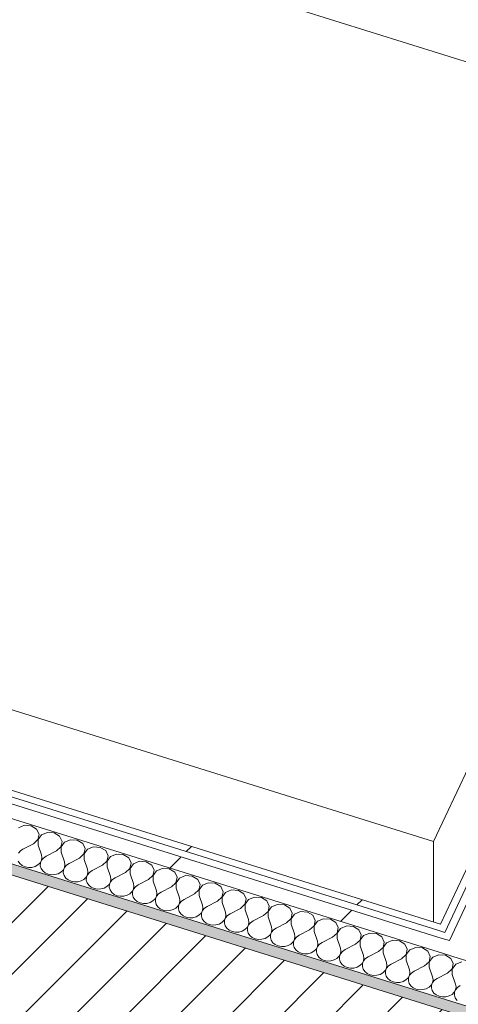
# Model space of a CAD drawing. Header units: millimetres. Extents: x -21126 to 28102, y -1237 to 9397.
# Tile 42 of 226: x -16765 to -16405, y 4757 to 5564. Entities that reach past the tile are written whole.
import ezdxf

# ---------------------------------------------------------------- set-up
doc = ezdxf.new("R2010")
doc.units = ezdxf.units.MM
doc.header["$MEASUREMENT"] = 0
doc.linetypes.add('Wipeout_Contour', pattern=[1000, 0, -1000])
for name, color, linetype in [('12_FAÇ_Façana', 7, 'Continuous'), ('Nuevo_08_E_Envans secs', 7, 'Continuous'), ('Nuevo_09_EI_Mobiliari cuines', 7, 'Continuous')]:
    doc.layers.add(name, color=color, linetype=linetype)
for name, color, linetype, lineweight, true_color in [('12_FAÇ_Façana_Pluma_Nº__176', 7, 'Continuous', 15, 0x93a0c6), ('Nuevo_08_E_Envans secs_Pluma_Nº__102', 7, 'Continuous', 5, 0xcccccc), ('Nuevo_08_E_Envans secs_Pluma_Nº__171', 171, 'Continuous', 13, 0xaaaaff), ('Nuevo_08_E_Envans secs_Pluma_Nº__177', 7, 'Continuous', 15, 0xf7e046)]:
    doc.layers.add(name, color=color, linetype=linetype, lineweight=lineweight, true_color=true_color)
for name, color, linetype, lineweight in [('12_FAÇ_Façana_Pluma_Nº__2', 8, 'Continuous', 5), ('12_FAÇ_Façana_Pluma_Nº__7', 7, 'Continuous', 5), ('Nuevo_08_E_Envans secs_Pluma_Nº__1', 7, 'Continuous', 5), ('Nuevo_09_EI_Mobiliari cuines_Pluma_Nº__1', 7, 'Continuous', 5), ('Nuevo_09_EI_Mobiliari cuines_Pluma_Nº__24', 252, 'Continuous', 5)]:
    doc.layers.add(name, color=color, linetype=linetype, lineweight=lineweight)
pattern_1 = [(45, (0, 0), (-183.8478, 183.8478), [195, -65]), (45, (7e-14, 183.85), (-183.8478, 183.8478), [195, -65])]

# ---------------------------------------------------------------- blocks, each defined once
blk = doc.blocks.new('Elem Sección_26_1')
at = {"layer": '12_FAÇ_Façana_Pluma_Nº__176', "linetype": 'Continuous', "lineweight": 0, "true_color": 0x495063}
blk.add_hatch(color=251, dxfattribs=at).paths.add_polyline_path([(-14465.69, 4142.56), (-14461.89, 4150.64), (-17237.18, 5017.38), (-17240.97, 5009.29)])
at = {"layer": '12_FAÇ_Façana_Pluma_Nº__2', "linetype": 'Continuous', "lineweight": 5}
h = blk.add_hatch(dxfattribs=at)
h.set_pattern_fill('Ceramic_0001', color=8, style=0, pattern_type=2)
h.set_pattern_definition([(45, (0, 0), (-21.213203, 21.213203), [])])
h.paths.add_polyline_path([(-14547.3, 3968.72), (-14465.69, 4142.56), (-17240.97, 5009.29), (-17322.59, 4835.46)])
at = {"layer": '12_FAÇ_Façana_Pluma_Nº__7', "color": 7, "linetype": 'Continuous', "lineweight": 5}
blk.add_line((-17240.97, 5009.29), (-14465.69, 4142.56), dxfattribs=at)
at = {"layer": '12_FAÇ_Façana_Pluma_Nº__7', "color": 7, "linetype": 'Continuous', "lineweight": 5, "flags": 128}
blk.add_lwpolyline([(-17237.18, 5017.38), (-16406.72, 4758.02), (-16337.35, 4736.36), (-14461.89, 4150.64)], dxfattribs=at)
blk = doc.blocks.new('Elem Sección_54_1')
at = {"color": 254, "linetype": 'Wipeout_Contour', "lineweight": 0, "ltscale": 68043.481501}
blk.add_wipeout([(-16421.98, 4817.49), (-16416.04, 4815.63), (-15394.98, 6990.44), (-15400.93, 6992.3)], dxfattribs=at).dxf.layer = 'Nuevo_08_E_Envans secs'
at = {"layer": 'Nuevo_08_E_Envans secs_Pluma_Nº__171', "linetype": 'Continuous', "lineweight": 13, "true_color": 0xaaaaff}
h = blk.add_hatch(dxfattribs=at)
h.set_pattern_fill('Panellat_HPL_0001', color=161, style=0, pattern_type=2)
h.set_pattern_definition(pattern_1)
h.paths.add_polyline_path([(-16421.98, 4817.49), (-16416.04, 4815.63), (-15394.98, 6990.44), (-15400.93, 6992.3)])
at = {"color": 254, "linetype": 'Wipeout_Contour', "lineweight": 0, "ltscale": 67984.310101}
blk.add_wipeout([(-15384.48, 6998.29), (-16417.3, 4798.41), (-16404.42, 4794.39), (-15371.6, 6994.27)], dxfattribs=at).dxf.layer = 'Nuevo_08_E_Envans secs'
at = {"layer": 'Nuevo_08_E_Envans secs_Pluma_Nº__177', "linetype": 'Continuous', "lineweight": 15, "true_color": 0xf7e046}
h = blk.add_hatch(dxfattribs=at)
h.set_pattern_fill('Panellat_HPL_0001', color=53, style=0, pattern_type=2)
h.set_pattern_definition(pattern_1)
h.paths.add_polyline_path([(-15384.48, 6998.29), (-16417.3, 4798.41), (-16404.42, 4794.39), (-15371.6, 6994.27)])
at = {"layer": 'Nuevo_08_E_Envans secs_Pluma_Nº__1', "color": 7, "linetype": 'Continuous', "lineweight": 5}
blk.add_line((-15400.93, 6992.3), (-16419.71, 4822.34), dxfattribs=at)
at = {"layer": 'Nuevo_08_E_Envans secs_Pluma_Nº__1', "color": 7, "linetype": 'Continuous', "lineweight": 5, "flags": 128}
for points in [[(-15392.7, 6995.3), (-15394.98, 6990.44), (-16416.04, 4815.63)], [(-15384.48, 6998.29), (-15386.76, 6993.44), (-16412.37, 4808.92)]]:
    blk.add_lwpolyline(points, dxfattribs=at)
blk = doc.blocks.new('*X84')
at = {"layer": 'Nuevo_08_E_Envans secs_Pluma_Nº__102', "color": 254, "linetype": 'Continuous', "lineweight": 5, "true_color": 0xcccccc}
for p, q in [((-16760.92, 4903.52), (-16765.86, 4901.5)), ((-16755.42, 4903.12), (-16760.92, 4903.52)), ((-16750.99, 4900.42), (-16755.42, 4903.12)), ((-16748.97, 4896.23), (-16750.99, 4900.42)), ((-16749.96, 4891.79), (-16748.97, 4896.23)), ((-16746.98, 4895.61), (-16749.88, 4891.77)), ((-16742.04, 4897.63), (-16746.98, 4895.61)), ((-16736.54, 4897.23), (-16742.04, 4897.63)), ((-16732.12, 4894.53), (-16736.54, 4897.23)), ((-16730.1, 4890.33), (-16732.12, 4894.53)), ((-16753.65, 4888.44), (-16762.21, 4884.05)), ((-16753.65, 4888.44), (-16749.96, 4891.79)), ((-16749.88, 4891.77), (-16749.87, 4887.26)), ((-16749.87, 4887.26), (-16747.1, 4879.33)), ((-16734.77, 4882.55), (-16731.08, 4885.9)), ((-16731.08, 4885.9), (-16730.1, 4890.33)), ((-16728.1, 4889.71), (-16731, 4885.87)), ((-16731, 4885.87), (-16731, 4881.37)), ((-16723.17, 4891.73), (-16728.1, 4889.71)), ((-16717.66, 4891.33), (-16723.17, 4891.73)), ((-16713.24, 4888.63), (-16717.66, 4891.33)), ((-16711.22, 4884.44), (-16713.24, 4888.63)), ((-16704.29, 4885.84), (-16709.23, 4883.82)), ((-16698.79, 4885.44), (-16704.29, 4885.84)), ((-16764.34, 4882.58), (-16765.9, 4880.7)), ((-16762.21, 4884.05), (-16764.34, 4882.58)), ((-16746.72, 4877.08), (-16747.1, 4879.33)), ((-16743.33, 4878.16), (-16745.46, 4876.69)), ((-16734.77, 4882.55), (-16743.33, 4878.16)), ((-16731, 4881.37), (-16728.23, 4873.44)), ((-16715.9, 4876.65), (-16712.2, 4880)), ((-16712.2, 4880), (-16711.22, 4884.44)), ((-16709.23, 4883.82), (-16712.13, 4879.98)), ((-16712.13, 4879.98), (-16712.12, 4875.47)), ((-16694.37, 4882.74), (-16698.79, 4885.44)), ((-16692.34, 4878.54), (-16694.37, 4882.74)), ((-16693.33, 4874.11), (-16692.34, 4878.54)), ((-16690.35, 4877.92), (-16693.25, 4874.08)), ((-16685.41, 4879.94), (-16690.35, 4877.92)), ((-16679.91, 4879.54), (-16685.41, 4879.94)), ((-16675.49, 4876.84), (-16679.91, 4879.54)), ((-16766.23, 4874.05), (-16764.86, 4872.07)), ((-16764.86, 4872.07), (-16762.88, 4870.47)), ((-16762.88, 4870.47), (-16760.44, 4869.37)), ((-16754.94, 4868.97), (-16752.3, 4869.7)), ((-16752.3, 4869.7), (-16750, 4870.99)), ((-16750, 4870.99), (-16748.22, 4872.75)), ((-16748.22, 4872.75), (-16747.1, 4874.83)), ((-16747.89, 4872.64), (-16748.01, 4870.37)), ((-16748.01, 4870.37), (-16747.35, 4868.16)), ((-16747.02, 4874.8), (-16747.89, 4872.64)), ((-16747.1, 4874.83), (-16746.72, 4877.08)), ((-16745.46, 4876.69), (-16747.02, 4874.8)), ((-16727.84, 4871.19), (-16728.23, 4873.44)), ((-16728.22, 4868.93), (-16727.84, 4871.19)), ((-16726.59, 4870.79), (-16728.15, 4868.91)), ((-16724.45, 4872.26), (-16726.59, 4870.79)), ((-16715.9, 4876.65), (-16724.45, 4872.26)), ((-16712.12, 4875.47), (-16709.35, 4867.54)), ((-16697.02, 4870.76), (-16705.58, 4866.37)), ((-16697.02, 4870.76), (-16693.33, 4874.11)), ((-16693.25, 4874.08), (-16693.25, 4869.58)), ((-16693.25, 4869.58), (-16690.48, 4861.65)), ((-16673.47, 4872.65), (-16675.49, 4876.84)), ((-16674.45, 4868.21), (-16673.47, 4872.65)), ((-16671.48, 4872.02), (-16674.38, 4868.19)), ((-16666.54, 4874.04), (-16671.48, 4872.02)), ((-16661.04, 4873.65), (-16666.54, 4874.04)), ((-16656.61, 4870.95), (-16661.04, 4873.65)), ((-16654.59, 4866.75), (-16656.61, 4870.95)), ((-16760.44, 4869.37), (-16757.72, 4868.86)), ((-16757.72, 4868.86), (-16754.94, 4868.97)), ((-16747.35, 4868.16), (-16745.98, 4866.18)), ((-16745.98, 4866.18), (-16744, 4864.58)), ((-16744, 4864.58), (-16741.56, 4863.48)), ((-16741.56, 4863.48), (-16738.85, 4862.96)), ((-16738.85, 4862.96), (-16736.06, 4863.08)), ((-16736.06, 4863.08), (-16733.42, 4863.81)), ((-16733.42, 4863.81), (-16731.12, 4865.1)), ((-16731.12, 4865.1), (-16729.35, 4866.85)), ((-16729.35, 4866.85), (-16728.22, 4868.93)), ((-16729.02, 4866.75), (-16729.13, 4864.47)), ((-16729.13, 4864.47), (-16728.48, 4862.26)), ((-16728.15, 4868.91), (-16729.02, 4866.75)), ((-16728.48, 4862.26), (-16727.11, 4860.28)), ((-16710.47, 4860.96), (-16709.35, 4863.04)), ((-16709.27, 4863.01), (-16710.14, 4860.85)), ((-16708.96, 4865.29), (-16709.35, 4867.54)), ((-16709.35, 4863.04), (-16708.96, 4865.29)), ((-16707.71, 4864.9), (-16709.27, 4863.01)), ((-16705.58, 4866.37), (-16707.71, 4864.9)), ((-16690.09, 4859.4), (-16690.48, 4861.65)), ((-16678.15, 4864.86), (-16686.7, 4860.47)), ((-16678.15, 4864.86), (-16674.45, 4868.21)), ((-16674.38, 4868.19), (-16674.37, 4863.68)), ((-16674.37, 4863.68), (-16671.6, 4855.75)), ((-16659.27, 4858.97), (-16655.58, 4862.32)), ((-16655.58, 4862.32), (-16654.59, 4866.75)), ((-16652.6, 4866.13), (-16655.5, 4862.29)), ((-16655.5, 4862.29), (-16655.49, 4857.79)), ((-16647.66, 4868.15), (-16652.6, 4866.13)), ((-16642.16, 4867.75), (-16647.66, 4868.15)), ((-16637.74, 4865.05), (-16642.16, 4867.75)), ((-16635.72, 4860.86), (-16637.74, 4865.05)), ((-16628.79, 4862.25), (-16633.72, 4860.23)), ((-16623.28, 4861.86), (-16628.79, 4862.25)), ((-16618.86, 4859.16), (-16623.28, 4861.86)), ((-16727.11, 4860.28), (-16725.13, 4858.68)), ((-16725.13, 4858.68), (-16722.69, 4857.58)), ((-16722.69, 4857.58), (-16719.97, 4857.07)), ((-16719.97, 4857.07), (-16717.19, 4857.18)), ((-16717.19, 4857.18), (-16714.54, 4857.91)), ((-16714.54, 4857.91), (-16712.25, 4859.2)), ((-16712.25, 4859.2), (-16710.47, 4860.96)), ((-16710.14, 4860.85), (-16710.25, 4858.58)), ((-16710.25, 4858.58), (-16709.6, 4856.37)), ((-16709.6, 4856.37), (-16708.23, 4854.39)), ((-16708.23, 4854.39), (-16706.25, 4852.79)), ((-16693.37, 4853.31), (-16691.59, 4855.06)), ((-16691.59, 4855.06), (-16690.47, 4857.14)), ((-16691.26, 4854.96), (-16691.38, 4852.68)), ((-16690.39, 4857.12), (-16691.26, 4854.96)), ((-16690.47, 4857.14), (-16690.09, 4859.4)), ((-16688.83, 4859), (-16690.39, 4857.12)), ((-16686.7, 4860.47), (-16688.83, 4859)), ((-16671.21, 4853.5), (-16671.6, 4855.75)), ((-16671.59, 4851.25), (-16671.21, 4853.5)), ((-16667.82, 4854.57), (-16669.96, 4853.11)), ((-16659.27, 4858.97), (-16667.82, 4854.57)), ((-16655.49, 4857.79), (-16652.72, 4849.86)), ((-16640.39, 4853.07), (-16636.7, 4856.42)), ((-16636.7, 4856.42), (-16635.72, 4860.86)), ((-16633.72, 4860.23), (-16636.62, 4856.4)), ((-16636.62, 4856.4), (-16636.62, 4851.89)), ((-16616.84, 4854.96), (-16618.86, 4859.16)), ((-16617.82, 4850.53), (-16616.84, 4854.96)), ((-16614.85, 4854.34), (-16617.75, 4850.5)), ((-16609.91, 4856.36), (-16614.85, 4854.34)), ((-16604.41, 4855.96), (-16609.91, 4856.36)), ((-16599.99, 4853.26), (-16604.41, 4855.96)), ((-16706.25, 4852.79), (-16703.81, 4851.69)), ((-16703.81, 4851.69), (-16701.09, 4851.17)), ((-16701.09, 4851.17), (-16698.31, 4851.29)), ((-16698.31, 4851.29), (-16695.67, 4852.02)), ((-16695.67, 4852.02), (-16693.37, 4853.31)), ((-16691.38, 4852.68), (-16690.73, 4850.47)), ((-16690.73, 4850.47), (-16689.36, 4848.49)), ((-16689.36, 4848.49), (-16687.38, 4846.89)), ((-16687.38, 4846.89), (-16684.93, 4845.79)), ((-16684.93, 4845.79), (-16682.22, 4845.28)), ((-16682.22, 4845.28), (-16679.43, 4845.39)), ((-16679.43, 4845.39), (-16676.79, 4846.12)), ((-16676.79, 4846.12), (-16674.49, 4847.41)), ((-16674.49, 4847.41), (-16672.72, 4849.17)), ((-16672.72, 4849.17), (-16671.59, 4851.25)), ((-16672.39, 4849.06), (-16672.5, 4846.79)), ((-16672.5, 4846.79), (-16671.85, 4844.58)), ((-16671.52, 4851.22), (-16672.39, 4849.06)), ((-16669.96, 4853.11), (-16671.52, 4851.22)), ((-16653.84, 4843.27), (-16652.72, 4845.35)), ((-16652.64, 4845.33), (-16653.51, 4843.17)), ((-16652.34, 4847.61), (-16652.72, 4849.86)), ((-16652.72, 4845.35), (-16652.34, 4847.61)), ((-16651.08, 4847.21), (-16652.64, 4845.33)), ((-16648.95, 4848.68), (-16651.08, 4847.21)), ((-16640.39, 4853.07), (-16648.95, 4848.68)), ((-16636.62, 4851.89), (-16633.85, 4843.96)), ((-16621.52, 4847.18), (-16630.07, 4842.78)), ((-16621.52, 4847.18), (-16617.82, 4850.53)), ((-16617.75, 4850.5), (-16617.74, 4846)), ((-16617.74, 4846), (-16614.97, 4838.07)), ((-16597.96, 4849.07), (-16599.99, 4853.26)), ((-16598.95, 4844.63), (-16597.96, 4849.07)), ((-16595.97, 4848.44), (-16598.87, 4844.61)), ((-16591.03, 4850.46), (-16595.97, 4848.44)), ((-16585.53, 4850.06), (-16591.03, 4850.46)), ((-16581.11, 4847.37), (-16585.53, 4850.06)), ((-16579.09, 4843.17), (-16581.11, 4847.37)), ((-16671.85, 4844.58), (-16670.48, 4842.6)), ((-16670.48, 4842.6), (-16668.5, 4840.99)), ((-16668.5, 4840.99), (-16666.06, 4839.9)), ((-16666.06, 4839.9), (-16663.34, 4839.38)), ((-16663.34, 4839.38), (-16660.56, 4839.5)), ((-16660.56, 4839.5), (-16657.92, 4840.23)), ((-16657.92, 4840.23), (-16655.62, 4841.52)), ((-16655.62, 4841.52), (-16653.84, 4843.27)), ((-16653.51, 4843.17), (-16653.63, 4840.89)), ((-16653.63, 4840.89), (-16652.97, 4838.68)), ((-16652.97, 4838.68), (-16651.6, 4836.7)), ((-16636.74, 4835.62), (-16634.96, 4837.37)), ((-16634.96, 4837.37), (-16633.84, 4839.46)), ((-16634.64, 4837.27), (-16634.75, 4835)), ((-16633.77, 4839.43), (-16634.64, 4837.27)), ((-16633.46, 4841.71), (-16633.85, 4843.96)), ((-16633.84, 4839.46), (-16633.46, 4841.71)), ((-16632.21, 4841.32), (-16633.77, 4839.43)), ((-16630.07, 4842.78), (-16632.21, 4841.32)), ((-16614.58, 4835.82), (-16614.97, 4838.07)), ((-16602.64, 4841.28), (-16611.2, 4836.89)), ((-16602.64, 4841.28), (-16598.95, 4844.63)), ((-16598.87, 4844.61), (-16598.87, 4840.1)), ((-16598.87, 4840.1), (-16596.1, 4832.17)), ((-16583.77, 4835.39), (-16580.07, 4838.74)), ((-16580.07, 4838.74), (-16579.09, 4843.17)), ((-16577.1, 4842.55), (-16579.99, 4838.71)), ((-16579.99, 4838.71), (-16579.99, 4834.21)), ((-16572.16, 4844.57), (-16577.1, 4842.55)), ((-16566.65, 4844.17), (-16572.16, 4844.57)), ((-16562.23, 4841.47), (-16566.65, 4844.17)), ((-16560.21, 4837.28), (-16562.23, 4841.47)), ((-16561.19, 4832.84), (-16560.21, 4837.28)), ((-16553.28, 4838.67), (-16558.22, 4836.65)), ((-16547.78, 4838.27), (-16553.28, 4838.67)), ((-16543.36, 4835.57), (-16547.78, 4838.27)), ((-16651.6, 4836.7), (-16649.62, 4835.1)), ((-16649.62, 4835.1), (-16647.18, 4834)), ((-16647.18, 4834), (-16644.47, 4833.49)), ((-16644.47, 4833.49), (-16641.68, 4833.6)), ((-16641.68, 4833.6), (-16639.04, 4834.33)), ((-16639.04, 4834.33), (-16636.74, 4835.62)), ((-16634.75, 4835), (-16634.1, 4832.79)), ((-16634.1, 4832.79), (-16632.73, 4830.81)), ((-16632.73, 4830.81), (-16630.75, 4829.2)), ((-16630.75, 4829.2), (-16628.31, 4828.11)), ((-16620.16, 4828.44), (-16617.87, 4829.73)), ((-16617.87, 4829.73), (-16616.09, 4831.48)), ((-16616.09, 4831.48), (-16614.97, 4833.56)), ((-16615.76, 4831.38), (-16615.87, 4829.1)), ((-16615.87, 4829.1), (-16615.22, 4826.89)), ((-16614.89, 4833.54), (-16615.76, 4831.38)), ((-16614.97, 4833.56), (-16614.58, 4835.82)), ((-16613.33, 4835.42), (-16614.89, 4833.54)), ((-16611.2, 4836.89), (-16613.33, 4835.42)), ((-16595.71, 4829.92), (-16596.1, 4832.17)), ((-16596.09, 4827.67), (-16595.71, 4829.92)), ((-16594.45, 4829.53), (-16596.01, 4827.64)), ((-16592.32, 4830.99), (-16594.45, 4829.53)), ((-16583.77, 4835.39), (-16592.32, 4830.99)), ((-16579.99, 4834.21), (-16577.22, 4826.28)), ((-16564.89, 4829.49), (-16573.44, 4825.1)), ((-16564.89, 4829.49), (-16561.19, 4832.84)), ((-16558.22, 4836.65), (-16561.12, 4832.82)), ((-16561.12, 4832.82), (-16561.11, 4828.31)), ((-16541.34, 4831.38), (-16543.36, 4835.57)), ((-16542.32, 4826.95), (-16541.34, 4831.38)), ((-16539.34, 4830.76), (-16542.24, 4826.92)), ((-16534.4, 4832.78), (-16539.34, 4830.76)), ((-16528.9, 4832.38), (-16534.4, 4832.78)), ((-16524.48, 4829.68), (-16528.9, 4832.38)), ((-16522.46, 4825.49), (-16524.48, 4829.68)), ((-16628.31, 4828.11), (-16625.59, 4827.59)), ((-16625.59, 4827.59), (-16622.8, 4827.71)), ((-16622.8, 4827.71), (-16620.16, 4828.44)), ((-16615.22, 4826.89), (-16613.85, 4824.91)), ((-16613.85, 4824.91), (-16611.87, 4823.31)), ((-16611.87, 4823.31), (-16609.43, 4822.21)), ((-16609.43, 4822.21), (-16606.71, 4821.7)), ((-16606.71, 4821.7), (-16603.93, 4821.81)), ((-16603.93, 4821.81), (-16601.29, 4822.54)), ((-16601.29, 4822.54), (-16598.99, 4823.83)), ((-16598.99, 4823.83), (-16597.21, 4825.58)), ((-16597.21, 4825.58), (-16596.09, 4827.67)), ((-16596.88, 4825.48), (-16597, 4823.21)), ((-16597, 4823.21), (-16596.34, 4821)), ((-16596.01, 4827.64), (-16596.88, 4825.48)), ((-16578.34, 4819.69), (-16577.21, 4821.77)), ((-16577.14, 4821.75), (-16578.01, 4819.59)), ((-16576.83, 4824.03), (-16577.22, 4826.28)), ((-16577.21, 4821.77), (-16576.83, 4824.03)), ((-16575.58, 4823.63), (-16577.14, 4821.75)), ((-16573.44, 4825.1), (-16575.58, 4823.63)), ((-16561.11, 4828.31), (-16558.34, 4820.38)), ((-16546.01, 4823.6), (-16554.57, 4819.2)), ((-16546.01, 4823.6), (-16542.32, 4826.95)), ((-16542.24, 4826.92), (-16542.24, 4822.42)), ((-16542.24, 4822.42), (-16539.47, 4814.49)), ((-16527.14, 4817.7), (-16523.44, 4821.05)), ((-16523.44, 4821.05), (-16522.46, 4825.49)), ((-16520.47, 4824.86), (-16523.37, 4821.03)), ((-16523.37, 4821.03), (-16523.36, 4816.52)), ((-16515.53, 4826.88), (-16520.47, 4824.86)), ((-16510.03, 4826.48), (-16515.53, 4826.88)), ((-16505.6, 4823.78), (-16510.03, 4826.48)), ((-16503.58, 4819.59), (-16505.6, 4823.78)), ((-16596.34, 4821), (-16594.98, 4819.02)), ((-16594.98, 4819.02), (-16593, 4817.41)), ((-16593, 4817.41), (-16590.55, 4816.32)), ((-16590.55, 4816.32), (-16587.84, 4815.8)), ((-16587.84, 4815.8), (-16585.05, 4815.92)), ((-16585.05, 4815.92), (-16582.41, 4816.65)), ((-16582.41, 4816.65), (-16580.11, 4817.94)), ((-16580.11, 4817.94), (-16578.34, 4819.69)), ((-16578.01, 4819.59), (-16578.12, 4817.31)), ((-16578.12, 4817.31), (-16577.47, 4815.1)), ((-16577.47, 4815.1), (-16576.1, 4813.12)), ((-16576.1, 4813.12), (-16574.12, 4811.52)), ((-16561.24, 4812.04), (-16559.46, 4813.79)), ((-16559.46, 4813.79), (-16558.34, 4815.88)), ((-16559.13, 4813.69), (-16559.24, 4811.42)), ((-16558.26, 4815.85), (-16559.13, 4813.69)), ((-16557.96, 4818.13), (-16558.34, 4820.38)), ((-16558.34, 4815.88), (-16557.96, 4818.13)), ((-16556.7, 4817.74), (-16558.26, 4815.85)), ((-16554.57, 4819.2), (-16556.7, 4817.74)), ((-16539.08, 4812.24), (-16539.47, 4814.49)), ((-16535.69, 4813.31), (-16537.82, 4811.84)), ((-16527.14, 4817.7), (-16535.69, 4813.31)), ((-16523.36, 4816.52), (-16520.59, 4808.59)), ((-16508.26, 4811.81), (-16504.57, 4815.16)), ((-16504.57, 4815.16), (-16503.58, 4819.59)), ((-16501.59, 4818.97), (-16504.49, 4815.13)), ((-16504.49, 4815.13), (-16504.49, 4810.63)), ((-16496.65, 4820.99), (-16501.59, 4818.97)), ((-16491.15, 4820.59), (-16496.65, 4820.99)), ((-16486.73, 4817.89), (-16491.15, 4820.59)), ((-16484.71, 4813.7), (-16486.73, 4817.89)), ((-16485.69, 4809.26), (-16484.71, 4813.7)), ((-16482.71, 4813.07), (-16485.61, 4809.24)), ((-16477.78, 4815.09), (-16482.71, 4813.07)), ((-16472.27, 4814.69), (-16477.78, 4815.09)), ((-16467.85, 4811.99), (-16472.27, 4814.69)), ((-16574.12, 4811.52), (-16571.68, 4810.42)), ((-16571.68, 4810.42), (-16568.96, 4809.91)), ((-16568.96, 4809.91), (-16566.18, 4810.02)), ((-16566.18, 4810.02), (-16563.53, 4810.75)), ((-16563.53, 4810.75), (-16561.24, 4812.04)), ((-16559.24, 4811.42), (-16558.59, 4809.21)), ((-16558.59, 4809.21), (-16557.22, 4807.23)), ((-16557.22, 4807.23), (-16555.24, 4805.62)), ((-16555.24, 4805.62), (-16552.8, 4804.53)), ((-16544.66, 4804.86), (-16542.36, 4806.15)), ((-16542.36, 4806.15), (-16540.58, 4807.9)), ((-16540.58, 4807.9), (-16539.46, 4809.98)), ((-16540.26, 4807.8), (-16540.37, 4805.52)), ((-16540.37, 4805.52), (-16539.72, 4803.31)), ((-16539.39, 4809.96), (-16540.26, 4807.8)), ((-16539.46, 4809.98), (-16539.08, 4812.24)), ((-16537.82, 4811.84), (-16539.39, 4809.96)), ((-16520.2, 4806.34), (-16520.59, 4808.59)), ((-16520.59, 4804.09), (-16520.2, 4806.34)), ((-16518.95, 4805.95), (-16520.51, 4804.06)), ((-16516.82, 4807.41), (-16518.95, 4805.95)), ((-16508.26, 4811.81), (-16516.82, 4807.41)), ((-16504.49, 4810.63), (-16501.71, 4802.7)), ((-16489.38, 4805.91), (-16497.94, 4801.52)), ((-16489.38, 4805.91), (-16485.69, 4809.26)), ((-16485.61, 4809.24), (-16485.61, 4804.73)), ((-16465.83, 4807.8), (-16467.85, 4811.99)), ((-16466.81, 4803.37), (-16465.83, 4807.8)), ((-16463.84, 4807.18), (-16466.74, 4803.34)), ((-16458.9, 4809.2), (-16463.84, 4807.18)), ((-16453.4, 4808.8), (-16458.9, 4809.2)), ((-16448.98, 4806.1), (-16453.4, 4808.8)), ((-16446.96, 4801.91), (-16448.98, 4806.1)), ((-16552.8, 4804.53), (-16550.09, 4804.01)), ((-16550.09, 4804.01), (-16547.3, 4804.13)), ((-16547.3, 4804.13), (-16544.66, 4804.86)), ((-16539.72, 4803.31), (-16538.35, 4801.33)), ((-16538.35, 4801.33), (-16536.37, 4799.73)), ((-16536.37, 4799.73), (-16533.93, 4798.63)), ((-16533.93, 4798.63), (-16531.21, 4798.12)), ((-16531.21, 4798.12), (-16528.42, 4798.23)), ((-16528.42, 4798.23), (-16525.78, 4798.96)), ((-16525.78, 4798.96), (-16523.49, 4800.25)), ((-16523.49, 4800.25), (-16521.71, 4802)), ((-16521.71, 4802), (-16520.59, 4804.09)), ((-16521.38, 4801.9), (-16521.49, 4799.63)), ((-16521.49, 4799.63), (-16520.84, 4797.42)), ((-16520.51, 4804.06), (-16521.38, 4801.9)), ((-16520.84, 4797.42), (-16519.47, 4795.44)), ((-16502.83, 4796.11), (-16501.71, 4798.19)), ((-16501.63, 4798.17), (-16502.5, 4796.01)), ((-16501.33, 4800.45), (-16501.71, 4802.7)), ((-16501.71, 4798.19), (-16501.33, 4800.45)), ((-16500.07, 4800.05), (-16501.63, 4798.17)), ((-16497.94, 4801.52), (-16500.07, 4800.05)), ((-16485.61, 4804.73), (-16482.84, 4796.8)), ((-16482.45, 4794.55), (-16482.84, 4796.8)), ((-16470.51, 4800.02), (-16479.06, 4795.62)), ((-16470.51, 4800.02), (-16466.81, 4803.37)), ((-16466.74, 4803.34), (-16466.73, 4798.84)), ((-16466.73, 4798.84), (-16463.96, 4790.91)), ((-16451.63, 4794.12), (-16447.94, 4797.47)), ((-16447.94, 4797.47), (-16446.96, 4801.91)), ((-16444.96, 4801.28), (-16447.86, 4797.45)), ((-16447.86, 4797.45), (-16447.86, 4792.94)), ((-16440.02, 4803.3), (-16444.96, 4801.28)), ((-16434.52, 4802.9), (-16440.02, 4803.3)), ((-16430.1, 4800.2), (-16434.52, 4802.9)), ((-16428.08, 4796.01), (-16430.1, 4800.2)), ((-16421.15, 4797.41), (-16426.09, 4795.39)), ((-16415.65, 4797.01), (-16421.15, 4797.41)), ((-16411.22, 4794.31), (-16415.65, 4797.01)), ((-16519.47, 4795.44), (-16517.49, 4793.83)), ((-16517.49, 4793.83), (-16515.05, 4792.74)), ((-16515.05, 4792.74), (-16512.33, 4792.22)), ((-16512.33, 4792.22), (-16509.55, 4792.34)), ((-16509.55, 4792.34), (-16506.91, 4793.07)), ((-16506.91, 4793.07), (-16504.61, 4794.36)), ((-16504.61, 4794.36), (-16502.83, 4796.11)), ((-16502.5, 4796.01), (-16502.62, 4793.73)), ((-16502.62, 4793.73), (-16501.96, 4791.52)), ((-16501.96, 4791.52), (-16500.6, 4789.54)), ((-16500.6, 4789.54), (-16498.61, 4787.94)), ((-16485.73, 4788.46), (-16483.96, 4790.21)), ((-16483.96, 4790.21), (-16482.83, 4792.3)), ((-16483.63, 4790.11), (-16483.74, 4787.84)), ((-16482.76, 4792.27), (-16483.63, 4790.11)), ((-16482.83, 4792.3), (-16482.45, 4794.55)), ((-16481.2, 4794.16), (-16482.76, 4792.27)), ((-16479.06, 4795.62), (-16481.2, 4794.16)), ((-16463.58, 4788.66), (-16463.96, 4790.91)), ((-16460.19, 4789.73), (-16462.32, 4788.26)), ((-16451.63, 4794.12), (-16460.19, 4789.73)), ((-16447.86, 4792.94), (-16445.09, 4785.01)), ((-16432.76, 4788.23), (-16429.06, 4791.58)), ((-16429.06, 4791.58), (-16428.08, 4796.01)), ((-16426.09, 4795.39), (-16428.99, 4791.55)), ((-16428.99, 4791.55), (-16428.98, 4787.05)), ((-16409.2, 4790.12), (-16411.22, 4794.31)), ((-16410.19, 4785.68), (-16409.2, 4790.12)), ((-16407.21, 4789.49), (-16410.11, 4785.66)), ((-16402.27, 4791.51), (-16407.21, 4789.49)), ((-16498.61, 4787.94), (-16496.17, 4786.84)), ((-16496.17, 4786.84), (-16493.46, 4786.33)), ((-16493.46, 4786.33), (-16490.67, 4786.44)), ((-16490.67, 4786.44), (-16488.03, 4787.17)), ((-16488.03, 4787.17), (-16485.73, 4788.46)), ((-16483.74, 4787.84), (-16483.09, 4785.63)), ((-16483.09, 4785.63), (-16481.72, 4783.65)), ((-16481.72, 4783.65), (-16479.74, 4782.04)), ((-16479.74, 4782.04), (-16477.3, 4780.95)), ((-16477.3, 4780.95), (-16474.58, 4780.43)), ((-16471.8, 4780.55), (-16469.15, 4781.28)), ((-16469.15, 4781.28), (-16466.86, 4782.57)), ((-16466.86, 4782.57), (-16465.08, 4784.32)), ((-16465.08, 4784.32), (-16463.96, 4786.4)), ((-16464.75, 4784.22), (-16464.86, 4781.94)), ((-16464.86, 4781.94), (-16464.21, 4779.73)), ((-16463.88, 4786.38), (-16464.75, 4784.22)), ((-16463.96, 4786.4), (-16463.58, 4788.66)), ((-16462.32, 4788.26), (-16463.88, 4786.38)), ((-16444.7, 4782.76), (-16445.09, 4785.01)), ((-16445.08, 4780.51), (-16444.7, 4782.76)), ((-16443.44, 4782.37), (-16445, 4780.48)), ((-16441.31, 4783.83), (-16443.44, 4782.37)), ((-16432.76, 4788.23), (-16441.31, 4783.83)), ((-16428.98, 4787.05), (-16426.21, 4779.12)), ((-16413.88, 4782.33), (-16422.43, 4777.94)), ((-16413.88, 4782.33), (-16410.19, 4785.68)), ((-16410.11, 4785.66), (-16410.1, 4781.15)), ((-16410.1, 4781.15), (-16407.33, 4773.22)), ((-16474.58, 4780.43), (-16471.8, 4780.55)), ((-16464.21, 4779.73), (-16462.84, 4777.75)), ((-16462.84, 4777.75), (-16460.86, 4776.15)), ((-16460.86, 4776.15), (-16458.42, 4775.05)), ((-16458.42, 4775.05), (-16455.7, 4774.54)), ((-16455.7, 4774.54), (-16452.92, 4774.65)), ((-16452.92, 4774.65), (-16450.28, 4775.38)), ((-16450.28, 4775.38), (-16447.98, 4776.67)), ((-16447.98, 4776.67), (-16446.2, 4778.42)), ((-16446.2, 4778.42), (-16445.08, 4780.51)), ((-16445.88, 4778.32), (-16445.99, 4776.05)), ((-16445.99, 4776.05), (-16445.34, 4773.84)), ((-16445, 4780.48), (-16445.88, 4778.32)), ((-16445.34, 4773.84), (-16443.97, 4771.85)), ((-16427.33, 4772.53), (-16426.21, 4774.61)), ((-16426.13, 4774.59), (-16427, 4772.43)), ((-16425.82, 4776.86), (-16426.21, 4779.12)), ((-16426.21, 4774.61), (-16425.82, 4776.86)), ((-16424.57, 4776.47), (-16426.13, 4774.59)), ((-16422.43, 4777.94), (-16424.57, 4776.47)), ((-16406.95, 4770.97), (-16407.33, 4773.22)), ((-16443.97, 4771.85), (-16441.99, 4770.25)), ((-16441.99, 4770.25), (-16439.54, 4769.16)), ((-16439.54, 4769.16), (-16436.83, 4768.64)), ((-16436.83, 4768.64), (-16434.04, 4768.76)), ((-16434.04, 4768.76), (-16431.4, 4769.48)), ((-16431.4, 4769.48), (-16429.1, 4770.78)), ((-16429.1, 4770.78), (-16427.33, 4772.53)), ((-16427, 4772.43), (-16427.11, 4770.15)), ((-16427.11, 4770.15), (-16426.46, 4767.94)), ((-16426.46, 4767.94), (-16425.09, 4765.96)), ((-16425.09, 4765.96), (-16423.11, 4764.36)), ((-16412.53, 4763.59), (-16410.23, 4764.88)), ((-16410.23, 4764.88), (-16408.45, 4766.63)), ((-16408.45, 4766.63), (-16407.33, 4768.72)), ((-16408.12, 4766.53), (-16408.24, 4764.26)), ((-16407.25, 4768.69), (-16408.12, 4766.53)), ((-16407.33, 4768.72), (-16406.95, 4770.97)), ((-16405.69, 4770.58), (-16407.25, 4768.69)), ((-16403.56, 4772.04), (-16405.69, 4770.58)), ((-16423.11, 4764.36), (-16420.67, 4763.26)), ((-16420.67, 4763.26), (-16417.95, 4762.75)), ((-16417.95, 4762.75), (-16415.17, 4762.86)), ((-16415.17, 4762.86), (-16412.53, 4763.59)), ((-16408.24, 4764.26), (-16407.58, 4762.05)), ((-16407.58, 4762.05), (-16406.21, 4760.06)), ((-16406.21, 4760.06), (-16405.89, 4759.8))]:
    blk.add_line(p, q, dxfattribs=at)
blk = doc.blocks.new('Elem Sección_69_1')
at = {"layer": 'Nuevo_08_E_Envans secs', "lineweight": 0}
blk.add_blockref('*X84', (0, 0), dxfattribs=at)
at = {"color": 254, "linetype": 'Wipeout_Contour', "lineweight": 0, "ltscale": 70115.330336}
blk.add_wipeout([(-16419.71, 4822.34), (-17212.5, 5069.93), (-17214.78, 5065.08), (-16421.98, 4817.49)], dxfattribs=at).dxf.layer = 'Nuevo_08_E_Envans secs'
at = {"layer": 'Nuevo_08_E_Envans secs_Pluma_Nº__171', "linetype": 'Continuous', "lineweight": 13, "true_color": 0xaaaaff}
h = blk.add_hatch(dxfattribs=at)
h.set_pattern_fill('Panellat_HPL_0001', color=161, style=0, pattern_type=2)
h.set_pattern_definition(pattern_1)
h.paths.add_polyline_path([(-16419.71, 4822.34), (-17212.5, 5069.93), (-17214.78, 5065.08), (-16421.98, 4817.49)])
at = {"color": 254, "linetype": 'Wipeout_Contour', "lineweight": 0, "ltscale": 70098.884466}
blk.add_wipeout([(-17217.06, 5060.23), (-17221.99, 5049.72), (-16417.3, 4798.41), (-16412.37, 4808.92)], dxfattribs=at).dxf.layer = 'Nuevo_08_E_Envans secs'
at = {"layer": 'Nuevo_08_E_Envans secs_Pluma_Nº__177', "linetype": 'Continuous', "lineweight": 15, "true_color": 0xf7e046}
h = blk.add_hatch(dxfattribs=at)
h.set_pattern_fill('Panellat_HPL_0001', color=53, style=0, pattern_type=2)
h.set_pattern_definition(pattern_1)
h.paths.add_polyline_path([(-17217.06, 5060.23), (-17221.99, 5049.72), (-16417.3, 4798.41), (-16412.37, 4808.92)])
at = {"layer": 'Nuevo_08_E_Envans secs_Pluma_Nº__1', "color": 7, "linetype": 'Continuous', "lineweight": 5}
blk.add_line((-17212.5, 5069.93), (-16419.71, 4822.34), dxfattribs=at)
at = {"layer": 'Nuevo_08_E_Envans secs_Pluma_Nº__1', "color": 7, "linetype": 'Continuous', "lineweight": 5, "flags": 128}
for points in [[(-17214.78, 5065.08), (-16421.98, 4817.49), (-16416.04, 4815.63)], [(-17217.06, 5060.23), (-16418.31, 4810.78), (-16412.37, 4808.92)], [(-17221.99, 5049.72), (-16417.3, 4798.41), (-16404.42, 4794.39), (-16391.54, 4790.36)]]:
    blk.add_lwpolyline(points, dxfattribs=at)
blk = doc.blocks.new('Elem Sección_84_1')
at = {"layer": 'Nuevo_09_EI_Mobiliari cuines_Pluma_Nº__1', "color": 7, "linetype": 'Continuous', "lineweight": 5}
blk.add_line((-16425.35, 4824.1), (-16425.35, 4890.16), dxfattribs=at)
at = {"layer": 'Nuevo_09_EI_Mobiliari cuines_Pluma_Nº__24', "color": 252, "linetype": 'Continuous', "lineweight": 5}
for p, q in [((-16744.55, 5637.83), (-16160.03, 5455.28)), ((-16160.03, 5455.28), (-16425.35, 4890.16)), ((-17009.87, 5072.71), (-16425.35, 4890.16))]:
    blk.add_line(p, q, dxfattribs=at)

msp = doc.modelspace()

# ---------------------------------------------------------------- block references
at = {"layer": '12_FAÇ_Façana', "lineweight": 0}
msp.add_blockref('Elem Sección_26_1', (0, 0), dxfattribs=at)

# ---------------------------------------------------------------- next in the draw order: block references
at = {"layer": 'Nuevo_08_E_Envans secs', "lineweight": 0}
msp.add_blockref('Elem Sección_54_1', (0, 0), dxfattribs=at)

# ---------------------------------------------------------------- next in the draw order: block references
msp.add_blockref('Elem Sección_69_1', (0, 0), dxfattribs=at)

# ---------------------------------------------------------------- next in the draw order: block references
at = {"layer": 'Nuevo_09_EI_Mobiliari cuines', "lineweight": 0}
msp.add_blockref('Elem Sección_84_1', (0, 0), dxfattribs=at)

doc.saveas('drawing.dxf')
